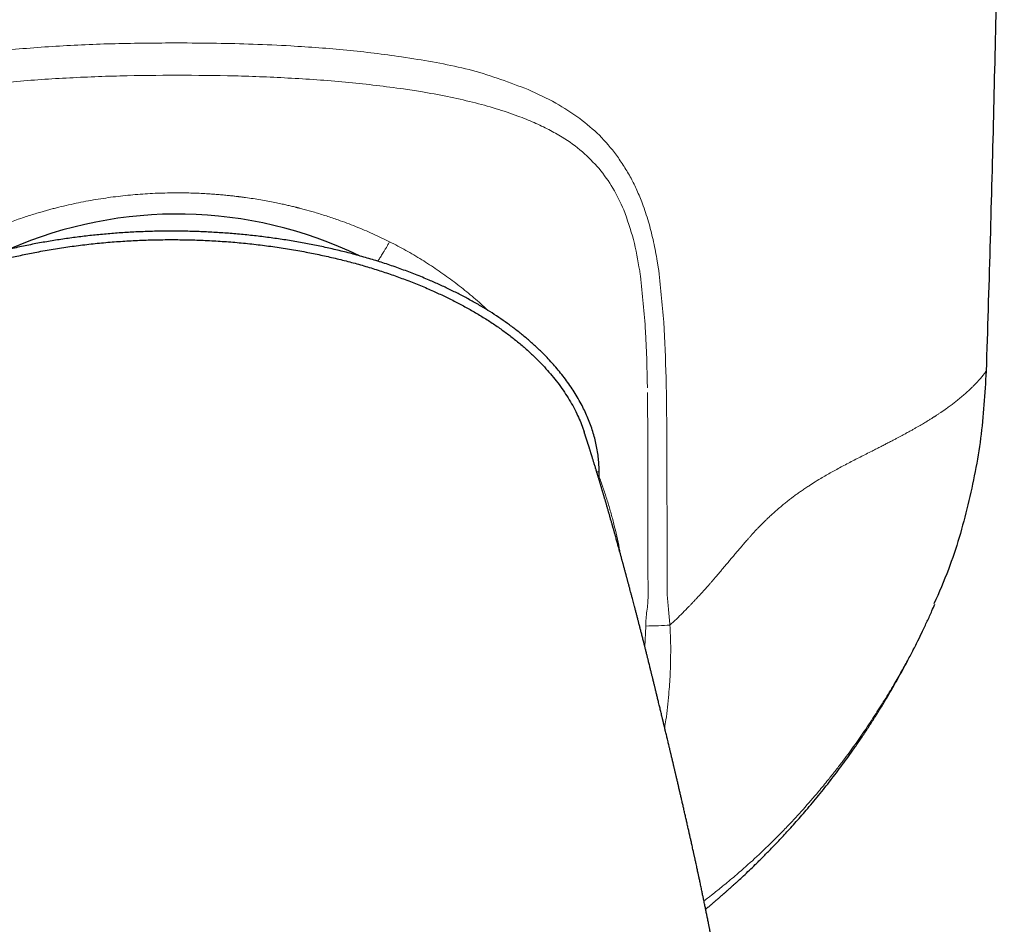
# Model space of a CAD drawing. Header units: millimetres. Extents: x 8 to 727, y 12 to 719.
# Tile 23 of 69: x 402 to 429, y 292 to 318. Entities that reach past the tile are written whole.
import ezdxf

# ---------------------------------------------------------------- set-up
doc = ezdxf.new("R2010")
doc.units = ezdxf.units.MM

msp = doc.modelspace()

# ---------------------------------------------------------------- linework, layer by layer
at = {"color": 252, "linetype": 'Continuous', "lineweight": 0}
for p, q in [((412.471, 316.512), (412.129, 316.565)), ((411.858, 311.394), (411.801, 311.422)), ((419.273, 310.715), (419.235, 310.952)), ((417.629, 305.022), (417.563, 305.022)), ((419.516, 302.741), (419.515, 304.064)), ((418.923, 300.74), (418.9, 300.162))]:
    msp.add_line(p, q, dxfattribs=at)
at = {"color": 7, "linetype": 'Continuous', "lineweight": 30}
msp.add_line((417.628, 304.803), (417.629, 305.022), dxfattribs=at)
at = {"color": 252, "linetype": 'Continuous', "lineweight": 0, "flags": 128}
for points in [[(419.495, 307.38), (419.492, 307.512), (419.489, 307.643)], [(419.519, 301.979), (419.518, 302.195), (419.517, 302.411)]]:
    msp.add_lwpolyline(points, dxfattribs=at)
at = {"color": 7, "linetype": 'Continuous', "lineweight": 30}
msp.add_arc((405.895, 300.566), 11.628, 64.1828, 113.6787, dxfattribs=at)
for points, knots in [([(428.895, 339.066), (428.893, 337.9), (428.89, 335.567), (428.869, 332.068), (428.837, 328.569), (428.792, 325.069), (428.736, 321.591), (428.668, 318.134), (428.588, 314.698), (428.497, 311.262), (428.427, 308.972), (428.391, 307.826)], [0, 0, 0, 0, 0.1119894, 0.223983, 0.3359802, 0.4479803, 0.5599826, 0.6699864, 0.779991, 0.8899957, 1, 1, 1, 1]), ([(405.733, 311.718), (405.594, 311.717), (405.316, 311.716), (404.899, 311.703), (404.485, 311.682), (404.073, 311.653), (403.665, 311.616), (403.261, 311.572), (402.861, 311.519), (402.463, 311.459), (402.065, 311.391), (401.665, 311.313), (401.265, 311.226), (400.867, 311.13), (400.47, 311.024), (400.079, 310.91), (399.694, 310.786), (399.317, 310.654), (398.943, 310.512), (398.593, 310.368), (398.265, 310.224), (397.959, 310.08), (397.656, 309.928), (397.356, 309.766), (397.06, 309.594), (396.788, 309.425), (396.542, 309.261), (396.32, 309.103), (396.102, 308.938), (395.89, 308.766), (395.682, 308.585), (395.483, 308.4), (395.293, 308.209), (395.112, 308.014), (394.939, 307.812), (394.786, 307.617), (394.652, 307.431), (394.535, 307.256), (394.424, 307.074), (394.324, 306.893), (394.234, 306.711), (394.154, 306.531), (394.082, 306.349), (394.019, 306.164), (393.965, 305.977), (393.92, 305.787), (393.884, 305.596), (393.858, 305.404), (393.842, 305.212), (393.839, 305.085), (393.837, 305.022)], [0, 0, 0, 0, 0.027703, 0.0553, 0.082811, 0.110259, 0.137663, 0.164555, 0.191443, 0.218343, 0.245275, 0.272748, 0.300293, 0.327941, 0.355686, 0.383452, 0.410665, 0.437829, 0.464962, 0.492081, 0.515101, 0.538152, 0.561255, 0.584434, 0.607715, 0.631118, 0.649552, 0.667995, 0.686424, 0.704866, 0.723348, 0.741896, 0.759679, 0.777449, 0.795165, 0.812867, 0.826794, 0.840767, 0.854817, 0.868985, 0.882009, 0.895098, 0.908135, 0.921134, 0.934147, 0.947234, 0.960405, 0.973623, 0.986814, 1, 1, 1, 1]), ([(417.629, 305.022), (417.628, 305.085), (417.625, 305.21), (417.609, 305.398), (417.584, 305.587), (417.55, 305.775), (417.505, 305.963), (417.452, 306.15), (417.389, 306.335), (417.319, 306.517), (417.24, 306.695), (417.151, 306.877), (417.05, 307.062), (416.937, 307.248), (416.816, 307.429), (416.69, 307.604), (416.559, 307.772), (416.424, 307.934), (416.286, 308.089), (416.143, 308.241), (415.974, 308.41), (415.776, 308.594), (415.548, 308.79), (415.315, 308.977), (415.077, 309.154), (414.835, 309.323), (414.589, 309.483), (414.33, 309.64), (414.059, 309.795), (413.775, 309.946), (413.487, 310.09), (413.196, 310.226), (412.875, 310.368), (412.525, 310.512), (412.144, 310.657), (411.76, 310.791), (411.373, 310.914), (410.985, 311.028), (410.596, 311.131), (410.207, 311.225), (409.815, 311.31), (409.418, 311.388), (409.015, 311.458), (408.606, 311.519), (408.195, 311.573), (407.782, 311.618), (407.37, 311.655), (406.96, 311.683), (406.552, 311.703), (406.143, 311.716), (405.87, 311.717), (405.733, 311.718)], [0, 0, 0, 0, 0.013098, 0.026135, 0.03914, 0.052142, 0.065169, 0.078251, 0.091335, 0.104339, 0.117289, 0.130219, 0.144714, 0.159218, 0.173662, 0.187991, 0.202237, 0.216175, 0.230082, 0.24398, 0.257888, 0.27817, 0.298414, 0.318531, 0.33855, 0.358498, 0.378401, 0.398276, 0.420128, 0.441985, 0.463869, 0.485767, 0.507623, 0.535332, 0.562943, 0.590479, 0.617958, 0.645401, 0.672335, 0.699267, 0.726215, 0.753195, 0.780719, 0.808318, 0.835999, 0.863697, 0.891353, 0.918493, 0.945634, 0.972796, 1, 1, 1, 1]), ([(394.237, 306.075), (394.254, 306.131), (394.294, 306.256), (394.369, 306.446), (394.462, 306.654), (394.572, 306.868), (394.7, 307.085), (394.839, 307.297), (394.989, 307.503), (395.149, 307.702), (395.317, 307.896), (395.499, 308.09), (395.697, 308.284), (395.909, 308.478), (396.129, 308.663), (396.355, 308.84), (396.588, 309.01), (396.827, 309.173), (397.079, 309.334), (397.344, 309.492), (397.624, 309.647), (397.908, 309.795), (398.196, 309.935), (398.514, 310.08), (398.862, 310.229), (399.242, 310.378), (399.626, 310.517), (400.015, 310.645), (400.405, 310.763), (400.797, 310.871), (401.191, 310.969), (401.588, 311.058), (402.008, 311.142), (402.449, 311.22), (402.913, 311.29), (403.38, 311.35), (403.849, 311.399), (404.319, 311.437), (404.791, 311.463), (405.262, 311.48), (405.576, 311.482), (405.733, 311.483)], [0, 0, 0, 0, 0.013134, 0.029242, 0.045472, 0.064119, 0.082869, 0.101721, 0.120665, 0.139683, 0.15875, 0.177834, 0.199195, 0.220554, 0.241926, 0.263326, 0.284763, 0.306243, 0.327768, 0.351496, 0.375272, 0.399087, 0.422927, 0.446777, 0.477125, 0.507483, 0.537874, 0.568321, 0.598843, 0.628912, 0.659088, 0.689386, 0.719819, 0.754571, 0.789476, 0.824497, 0.859596, 0.894735, 0.929874, 0.964976, 1, 1, 1, 1]), ([(405.733, 311.483), (405.89, 311.482), (406.204, 311.48), (406.676, 311.463), (407.147, 311.437), (407.617, 311.399), (408.086, 311.35), (408.553, 311.29), (409.017, 311.22), (409.461, 311.142), (409.885, 311.056), (410.29, 310.965), (410.69, 310.865), (411.087, 310.756), (411.477, 310.637), (411.861, 310.509), (412.238, 310.373), (412.611, 310.226), (412.961, 310.077), (413.288, 309.927), (413.593, 309.777), (413.894, 309.62), (414.189, 309.453), (414.478, 309.278), (414.755, 309.097), (415.019, 308.91), (415.27, 308.717), (415.514, 308.516), (415.749, 308.304), (415.96, 308.097), (416.149, 307.896), (416.317, 307.702), (416.477, 307.503), (416.627, 307.297), (416.766, 307.085), (416.894, 306.868), (417.004, 306.654), (417.097, 306.446), (417.164, 306.278), (417.197, 306.175), (417.208, 306.142)], [0, 0, 0, 0, 0.035207, 0.070493, 0.105816, 0.141139, 0.176422, 0.211626, 0.246714, 0.281648, 0.312795, 0.343802, 0.374682, 0.405452, 0.436128, 0.466183, 0.496186, 0.526157, 0.556119, 0.581547, 0.606962, 0.632347, 0.657686, 0.682968, 0.70819, 0.731915, 0.755591, 0.77923, 0.802848, 0.826468, 0.845652, 0.864819, 0.883936, 0.90298, 0.92193, 0.940778, 0.959523, 0.975838, 0.99203, 1, 1, 1, 1]), ([(428.391, 307.826), (428.353, 307.203), (428.277, 305.953), (427.907, 304.108), (427.469, 302.563), (427.078, 301.671), (426.939, 301.354)], [0, 0, 0, 0, 0.2804633, 0.5624591, 0.8444549, 1, 1, 1, 1]), ([(421.764, 282.756), (421.764, 282.833), (421.763, 282.982), (421.761, 283.201), (421.758, 283.409), (421.754, 283.605), (421.749, 283.792), (421.744, 283.967), (421.738, 284.131), (421.732, 284.292), (421.725, 284.447), (421.718, 284.596), (421.712, 284.731), (421.705, 284.853), (421.699, 284.96), (421.693, 285.054), (421.688, 285.132), (421.684, 285.195), (421.681, 285.244), (421.679, 285.284), (421.676, 285.318), (421.675, 285.344), (421.673, 285.365), (421.672, 285.381), (421.671, 285.401), (421.669, 285.429), (421.666, 285.467), (421.663, 285.517), (421.656, 285.605), (421.647, 285.725), (421.636, 285.871), (421.625, 286.007), (421.614, 286.133), (421.604, 286.248), (421.594, 286.352), (421.586, 286.444), (421.578, 286.526), (421.571, 286.595), (421.566, 286.653), (421.561, 286.698), (421.558, 286.73), (421.556, 286.755), (421.553, 286.784), (421.548, 286.829), (421.542, 286.887), (421.535, 286.952), (421.529, 287.016), (421.522, 287.081), (421.514, 287.155), (421.504, 287.242), (421.493, 287.342), (421.483, 287.428), (421.475, 287.498), (421.469, 287.55), (421.462, 287.604), (421.456, 287.657), (421.45, 287.703), (421.446, 287.741), (421.442, 287.771), (421.439, 287.796), (421.437, 287.817), (421.434, 287.835), (421.431, 287.858), (421.427, 287.89), (421.422, 287.933), (421.416, 287.984), (421.409, 288.039), (421.402, 288.093), (421.395, 288.147), (421.388, 288.197), (421.382, 288.242), (421.377, 288.279), (421.373, 288.313), (421.368, 288.351), (421.361, 288.399), (421.354, 288.454), (421.346, 288.509), (421.339, 288.559), (421.333, 288.603), (421.327, 288.648), (421.321, 288.691), (421.316, 288.729), (421.311, 288.759), (421.308, 288.787), (421.304, 288.815), (421.299, 288.846), (421.294, 288.881), (421.288, 288.921), (421.282, 288.967), (421.274, 289.017), (421.266, 289.072), (421.258, 289.124), (421.252, 289.169), (421.246, 289.204), (421.242, 289.237), (421.237, 289.269), (421.229, 289.319), (421.219, 289.385), (421.207, 289.466), (421.194, 289.545), (421.181, 289.629), (421.167, 289.717), (421.152, 289.81), (421.137, 289.904), (421.121, 290.005), (421.106, 290.096), (421.092, 290.175), (421.082, 290.234), (421.073, 290.288), (421.066, 290.334), (421.059, 290.373), (421.053, 290.409), (421.047, 290.441), (421.042, 290.473), (421.037, 290.503), (421.031, 290.537), (421.024, 290.576), (421.017, 290.618), (421.01, 290.659), (421.003, 290.696), (420.998, 290.727), (420.993, 290.755), (420.988, 290.782), (420.983, 290.809), (420.976, 290.85), (420.966, 290.906), (420.953, 290.98), (420.939, 291.057), (420.926, 291.13), (420.914, 291.195), (420.904, 291.252), (420.894, 291.305), (420.885, 291.352), (420.877, 291.396), (420.868, 291.442), (420.859, 291.492), (420.85, 291.542), (420.84, 291.593), (420.831, 291.643), (420.822, 291.687), (420.815, 291.725), (420.809, 291.759), (420.802, 291.796), (420.793, 291.839), (420.784, 291.891), (420.772, 291.949), (420.76, 292.011), (420.748, 292.074), (420.736, 292.135), (420.725, 292.193), (420.715, 292.246), (420.706, 292.291), (420.698, 292.332), (420.69, 292.371), (420.681, 292.415), (420.671, 292.467), (420.659, 292.525), (420.647, 292.585), (420.636, 292.642), (420.621, 292.713), (420.603, 292.801), (420.582, 292.908), (420.562, 293.002), (420.546, 293.082), (420.534, 293.141), (420.523, 293.194), (420.512, 293.245), (420.501, 293.296), (420.489, 293.352), (420.477, 293.412), (420.463, 293.477), (420.449, 293.543), (420.436, 293.606), (420.424, 293.664), (420.413, 293.715), (420.403, 293.76), (420.395, 293.799), (420.387, 293.836), (420.378, 293.877), (420.367, 293.928), (420.354, 293.989), (420.34, 294.055), (420.326, 294.119), (420.313, 294.177), (420.303, 294.224), (420.294, 294.266), (420.285, 294.304), (420.277, 294.341), (420.269, 294.38), (420.259, 294.423), (420.248, 294.472), (420.235, 294.533), (420.22, 294.598), (420.206, 294.665), (420.192, 294.726), (420.18, 294.781), (420.169, 294.83), (420.158, 294.878), (420.147, 294.927), (420.136, 294.979), (420.124, 295.031), (420.111, 295.086), (420.099, 295.141), (420.086, 295.2), (420.073, 295.255), (420.06, 295.314), (420.047, 295.371), (420.033, 295.431), (420.019, 295.491), (420.006, 295.548), (419.993, 295.607), (419.98, 295.662), (419.967, 295.722), (419.954, 295.777), (419.94, 295.837), (419.928, 295.89), (419.915, 295.946), (419.903, 295.997), (419.891, 296.049), (419.879, 296.103), (419.867, 296.153), (419.854, 296.208), (419.843, 296.257), (419.83, 296.31), (419.818, 296.361), (419.806, 296.412), (419.794, 296.465), (419.783, 296.514), (419.772, 296.558), (419.764, 296.592), (419.758, 296.62), (419.751, 296.647), (419.746, 296.672), (419.74, 296.697), (419.733, 296.726), (419.726, 296.757), (419.718, 296.787), (419.712, 296.816), (419.703, 296.853), (419.693, 296.894), (419.682, 296.943), (419.671, 296.988), (419.66, 297.035), (419.649, 297.082), (419.639, 297.123), (419.63, 297.16), (419.623, 297.19), (419.615, 297.222), (419.608, 297.254), (419.6, 297.284), (419.593, 297.315), (419.584, 297.355), (419.571, 297.406), (419.558, 297.464), (419.543, 297.527), (419.528, 297.587), (419.513, 297.651), (419.499, 297.71), (419.483, 297.774), (419.472, 297.824), (419.462, 297.862), (419.456, 297.887), (419.45, 297.914), (419.443, 297.943), (419.436, 297.97), (419.43, 297.996), (419.424, 298.021), (419.418, 298.048), (419.411, 298.076), (419.405, 298.101), (419.399, 298.125), (419.393, 298.151), (419.386, 298.18), (419.379, 298.208), (419.37, 298.246), (419.358, 298.296), (419.343, 298.358), (419.328, 298.421), (419.313, 298.483), (419.298, 298.546), (419.283, 298.608), (419.268, 298.669), (419.254, 298.726), (419.241, 298.779), (419.229, 298.831), (419.217, 298.88), (419.205, 298.931), (419.193, 298.979), (419.182, 299.021), (419.173, 299.06), (419.163, 299.101), (419.152, 299.146), (419.14, 299.196), (419.128, 299.245), (419.117, 299.289), (419.107, 299.329), (419.097, 299.369), (419.087, 299.41), (419.077, 299.451), (419.066, 299.495), (419.054, 299.545), (419.041, 299.599), (419.026, 299.657), (419.012, 299.714), (418.999, 299.767), (418.987, 299.815), (418.976, 299.858), (418.965, 299.901), (418.954, 299.946), (418.942, 299.994), (418.929, 300.045), (418.917, 300.093), (418.906, 300.139), (418.894, 300.184), (418.883, 300.228), (418.872, 300.272), (418.86, 300.319), (418.847, 300.371), (418.833, 300.426), (418.819, 300.482), (418.804, 300.537), (418.791, 300.59), (418.775, 300.653), (418.754, 300.733), (418.731, 300.823), (418.706, 300.92), (418.682, 301.012), (418.657, 301.109), (418.634, 301.198), (418.612, 301.281), (418.592, 301.356), (418.573, 301.431), (418.551, 301.512), (418.528, 301.599), (418.505, 301.686), (418.483, 301.77), (418.461, 301.852), (418.443, 301.92), (418.429, 301.971), (418.42, 302.007), (418.41, 302.042), (418.401, 302.076), (418.392, 302.109), (418.384, 302.14), (418.376, 302.17), (418.368, 302.198), (418.359, 302.231), (418.349, 302.269), (418.337, 302.313), (418.325, 302.359), (418.313, 302.403), (418.302, 302.441), (418.294, 302.472), (418.287, 302.498), (418.28, 302.523), (418.272, 302.552), (418.263, 302.585), (418.252, 302.624), (418.241, 302.667), (418.229, 302.71), (418.217, 302.751), (418.204, 302.799), (418.189, 302.852), (418.174, 302.908), (418.159, 302.962), (418.144, 303.015), (418.129, 303.07), (418.113, 303.127), (418.097, 303.186), (418.082, 303.239), (418.069, 303.286), (418.058, 303.325), (418.047, 303.363), (418.037, 303.398), (418.028, 303.429), (418.021, 303.456), (418.013, 303.481), (418.006, 303.506), (418, 303.53), (417.993, 303.554), (417.984, 303.584), (417.974, 303.621), (417.961, 303.664), (417.948, 303.709), (417.935, 303.755), (417.923, 303.798), (417.912, 303.838), (417.901, 303.875), (417.891, 303.91), (417.88, 303.947), (417.869, 303.986), (417.857, 304.027), (417.846, 304.067), (417.834, 304.105), (417.824, 304.141), (417.814, 304.174), (417.805, 304.205), (417.796, 304.237), (417.786, 304.271), (417.775, 304.308), (417.765, 304.341), (417.757, 304.371), (417.749, 304.396), (417.742, 304.421), (417.734, 304.449), (417.725, 304.479), (417.716, 304.51), (417.707, 304.541), (417.698, 304.57), (417.69, 304.597), (417.683, 304.622), (417.676, 304.644), (417.67, 304.665), (417.663, 304.687), (417.657, 304.708), (417.651, 304.728), (417.645, 304.747), (417.64, 304.765), (417.634, 304.784), (417.627, 304.808), (417.619, 304.834), (417.61, 304.865), (417.6, 304.896), (417.591, 304.928), (417.582, 304.957), (417.575, 304.982), (417.568, 305.002), (417.563, 305.019), (417.558, 305.037), (417.552, 305.057), (417.545, 305.08), (417.535, 305.113), (417.522, 305.154), (417.508, 305.202), (417.494, 305.246), (417.481, 305.287), (417.47, 305.326), (417.458, 305.363), (417.447, 305.398), (417.436, 305.432), (417.427, 305.464), (417.417, 305.493), (417.409, 305.522), (417.4, 305.55), (417.391, 305.577), (417.383, 305.602), (417.377, 305.623), (417.371, 305.643), (417.365, 305.661), (417.359, 305.68), (417.353, 305.699), (417.346, 305.719), (417.34, 305.739), (417.334, 305.759), (417.328, 305.779), (417.321, 305.799), (417.314, 305.821), (417.307, 305.843), (417.301, 305.863), (417.295, 305.881), (417.29, 305.896), (417.286, 305.909), (417.281, 305.923), (417.277, 305.936), (417.273, 305.948), (417.269, 305.96), (417.265, 305.972), (417.262, 305.984), (417.258, 305.995), (417.255, 306.004), (417.253, 306.011), (417.251, 306.017), (417.249, 306.021), (417.248, 306.025), (417.247, 306.028), (417.246, 306.031), (417.245, 306.036), (417.243, 306.04), (417.241, 306.046), (417.239, 306.052), (417.237, 306.059), (417.235, 306.066), (417.232, 306.074), (417.23, 306.081), (417.227, 306.089), (417.224, 306.097), (417.222, 306.105), (417.219, 306.113), (417.217, 306.12), (417.215, 306.126), (417.213, 306.132), (417.211, 306.137), (417.21, 306.14), (417.21, 306.142), (417.21, 306.142)], [0, 0, 0, 0, 0.006267, 0.012233, 0.0179, 0.023271, 0.028348, 0.033131, 0.037622, 0.041822, 0.046268, 0.050338, 0.054032, 0.057352, 0.060298, 0.062872, 0.065074, 0.0667, 0.068041, 0.069097, 0.069991, 0.070812, 0.071242, 0.071648, 0.07213, 0.072895, 0.073951, 0.075297, 0.076933, 0.081192, 0.085182, 0.088903, 0.092357, 0.095543, 0.098344, 0.100897, 0.103141, 0.105051, 0.106628, 0.107872, 0.108782, 0.10922, 0.109935, 0.111194, 0.112928, 0.114721, 0.116501, 0.118268, 0.120023, 0.122643, 0.125392, 0.128293, 0.129713, 0.131166, 0.132653, 0.134157, 0.135506, 0.136476, 0.137307, 0.137998, 0.13855, 0.138978, 0.139528, 0.14044, 0.141638, 0.143109, 0.144611, 0.146164, 0.147644, 0.149051, 0.15033, 0.151347, 0.152119, 0.153152, 0.154468, 0.156059, 0.157784, 0.158974, 0.160195, 0.161448, 0.162708, 0.163764, 0.164569, 0.165266, 0.166025, 0.166891, 0.167864, 0.16897, 0.17022, 0.171618, 0.173163, 0.174809, 0.175943, 0.176895, 0.177741, 0.178634, 0.179579, 0.181858, 0.18414, 0.186341, 0.188463, 0.191106, 0.193675, 0.196242, 0.198975, 0.202116, 0.203855, 0.205548, 0.207103, 0.208386, 0.209395, 0.210314, 0.21141, 0.21212, 0.212954, 0.213917, 0.215007, 0.216226, 0.217426, 0.218441, 0.219343, 0.22007, 0.220802, 0.221555, 0.222335, 0.224235, 0.22633, 0.228515, 0.230766, 0.232407, 0.234049, 0.235598, 0.236879, 0.23798, 0.239283, 0.240814, 0.242147, 0.243591, 0.245082, 0.246346, 0.247357, 0.248289, 0.249255, 0.25049, 0.251949, 0.253626, 0.255407, 0.257236, 0.258925, 0.260661, 0.26213, 0.263417, 0.26454, 0.265572, 0.266809, 0.268278, 0.269969, 0.271765, 0.273385, 0.274886, 0.277843, 0.28088, 0.284069, 0.285951, 0.287687, 0.289142, 0.29051, 0.292095, 0.293576, 0.295321, 0.297257, 0.299216, 0.301019, 0.302714, 0.304188, 0.30548, 0.306602, 0.307562, 0.308639, 0.310213, 0.311974, 0.313899, 0.315995, 0.317573, 0.318931, 0.32012, 0.321201, 0.322242, 0.323359, 0.324589, 0.326029, 0.327699, 0.329864, 0.331801, 0.333568, 0.335172, 0.336629, 0.337911, 0.339415, 0.340973, 0.342485, 0.343981, 0.345865, 0.347323, 0.349225, 0.350759, 0.35255, 0.354327, 0.356103, 0.357893, 0.359428, 0.361339, 0.362835, 0.364772, 0.366256, 0.368189, 0.369578, 0.371254, 0.372832, 0.374285, 0.376052, 0.377401, 0.379171, 0.380573, 0.382179, 0.383816, 0.385202, 0.386982, 0.388321, 0.38914, 0.390098, 0.390939, 0.39161, 0.392316, 0.393193, 0.394291, 0.395158, 0.395953, 0.396979, 0.398546, 0.399764, 0.401391, 0.402755, 0.404088, 0.405731, 0.406575, 0.407431, 0.408532, 0.409596, 0.410418, 0.411313, 0.41247, 0.414081, 0.416108, 0.417869, 0.419992, 0.421715, 0.423846, 0.425564, 0.427707, 0.428526, 0.429209, 0.43004, 0.431044, 0.431958, 0.432684, 0.433421, 0.434346, 0.43526, 0.43606, 0.436747, 0.437547, 0.438539, 0.439462, 0.440222, 0.442181, 0.444218, 0.446188, 0.448255, 0.450157, 0.452327, 0.454202, 0.456094, 0.457839, 0.459326, 0.461154, 0.463011, 0.464734, 0.466282, 0.46764, 0.469033, 0.470797, 0.472702, 0.474625, 0.47629, 0.477645, 0.479202, 0.480828, 0.482225, 0.483928, 0.485843, 0.487956, 0.490206, 0.492511, 0.49458, 0.496419, 0.498091, 0.499688, 0.501436, 0.50341, 0.505468, 0.507437, 0.509246, 0.511026, 0.51281, 0.514566, 0.516407, 0.518587, 0.520873, 0.523208, 0.525522, 0.527767, 0.529794, 0.533498, 0.537808, 0.541344, 0.545874, 0.549805, 0.554019, 0.557734, 0.560842, 0.564194, 0.567878, 0.571981, 0.576171, 0.579983, 0.583918, 0.587818, 0.589666, 0.591398, 0.593034, 0.594808, 0.596343, 0.597961, 0.599414, 0.600658, 0.602274, 0.604216, 0.606464, 0.608843, 0.611334, 0.613187, 0.614741, 0.615997, 0.617228, 0.618741, 0.620483, 0.62243, 0.624938, 0.627228, 0.62936, 0.631605, 0.634971, 0.638036, 0.640921, 0.64383, 0.64699, 0.650181, 0.653589, 0.65721, 0.659455, 0.661795, 0.664144, 0.666245, 0.668113, 0.66971, 0.671217, 0.672715, 0.674204, 0.675686, 0.677245, 0.679774, 0.68253, 0.685423, 0.688442, 0.69133, 0.693946, 0.696261, 0.698629, 0.701092, 0.703743, 0.706577, 0.709384, 0.712077, 0.714641, 0.716991, 0.719129, 0.721361, 0.723863, 0.726627, 0.729472, 0.731352, 0.733236, 0.735143, 0.737269, 0.739668, 0.742206, 0.744582, 0.746996, 0.749199, 0.751192, 0.752973, 0.754573, 0.756498, 0.758302, 0.759986, 0.76155, 0.763019, 0.764669, 0.766573, 0.769063, 0.771744, 0.774613, 0.777591, 0.780329, 0.782783, 0.784511, 0.786066, 0.78772, 0.789654, 0.791867, 0.794361, 0.799432, 0.804339, 0.809045, 0.813488, 0.817668, 0.821833, 0.826123, 0.830139, 0.83398, 0.837584, 0.841077, 0.844788, 0.848733, 0.851898, 0.854859, 0.857613, 0.860191, 0.862911, 0.86586, 0.868852, 0.872018, 0.875224, 0.878453, 0.881705, 0.885803, 0.889805, 0.893605, 0.8972, 0.89988, 0.902488, 0.905245, 0.908173, 0.910724, 0.913393, 0.916181, 0.919078, 0.921777, 0.924137, 0.926157, 0.927504, 0.92864, 0.929565, 0.930335, 0.931329, 0.932619, 0.934204, 0.936074, 0.938236, 0.940693, 0.943445, 0.946494, 0.949839, 0.953483, 0.957427, 0.961673, 0.966222, 0.971077, 0.976238, 0.981709, 0.987491, 0.993587, 1, 1, 1, 1]), ([(426.614, 300.58), (426.66, 300.677), (426.752, 300.87), (426.867, 301.125), (426.935, 301.285), (426.961, 301.345)], [0, 0, 0, 0, 0.38262, 0.765367, 1, 1, 1, 1]), ([(420.59, 292.867), (420.59, 292.867), (420.618, 292.89), (420.672, 292.934), (420.747, 292.998), (420.817, 293.057), (420.882, 293.112), (420.94, 293.162), (420.989, 293.205), (421.031, 293.241), (421.063, 293.269), (421.087, 293.29), (421.106, 293.307), (421.125, 293.324), (421.149, 293.344), (421.177, 293.369), (421.209, 293.398), (421.25, 293.435), (421.302, 293.481), (421.362, 293.536), (421.426, 293.593), (421.521, 293.68), (421.648, 293.798), (421.808, 293.95), (421.95, 294.087), (422.074, 294.209), (422.179, 294.313), (422.286, 294.421), (422.395, 294.532), (422.508, 294.649), (422.628, 294.774), (422.754, 294.91), (422.89, 295.057), (423.035, 295.217), (423.189, 295.39), (423.35, 295.575), (423.517, 295.772), (423.69, 295.98), (423.859, 296.19), (424.025, 296.399), (424.186, 296.608), (424.35, 296.826), (424.517, 297.054), (424.687, 297.291), (424.858, 297.537), (425.03, 297.792), (425.204, 298.058), (425.373, 298.324), (425.537, 298.59), (425.696, 298.856), (425.855, 299.132), (426.015, 299.417), (426.175, 299.712), (426.335, 300.017), (426.483, 300.309), (426.575, 300.501), (426.617, 300.586)], [0, 0, 0, 0, 0.000156, 0.011079, 0.021072, 0.030135, 0.039032, 0.046808, 0.053464, 0.058999, 0.063417, 0.066462, 0.068625, 0.071103, 0.074361, 0.078178, 0.082541, 0.087452, 0.095096, 0.103608, 0.112324, 0.121173, 0.142781, 0.165147, 0.188275, 0.202994, 0.218006, 0.233313, 0.248915, 0.265296, 0.282863, 0.301618, 0.321561, 0.343732, 0.367213, 0.39201, 0.418126, 0.445569, 0.474345, 0.500021, 0.526686, 0.554347, 0.583012, 0.612691, 0.642838, 0.673986, 0.706146, 0.739334, 0.769846, 0.801203, 0.833416, 0.866499, 0.900468, 0.935338, 0.971126, 1, 1, 1, 1])]:
    msp.add_open_spline(points, degree=3, knots=knots, dxfattribs=at)
at = {"color": 252, "linetype": 'Continuous', "lineweight": 0}
for points, knots in [([(396.242, 315.699), (396.589, 315.828), (397.317, 316.097), (398.461, 316.365), (399.665, 316.576), (401.004, 316.746), (402.514, 316.87), (404.186, 316.941), (405.318, 316.948), (405.895, 316.952)], [0, 0, 0, 0, 0.119642, 0.250495, 0.371034, 0.500736, 0.664324, 0.82897, 1, 1, 1, 1]), ([(412.129, 316.565), (411.878, 316.6), (411.375, 316.671), (410.608, 316.752), (409.834, 316.819), (408.967, 316.876), (408.019, 316.92), (406.965, 316.944), (406.261, 316.949), (405.895, 316.952)], [0, 0, 0, 0, 0.1249836, 0.2499703, 0.3748648, 0.4999931, 0.6668091, 0.8271073, 1, 1, 1, 1]), ([(415.653, 315.655), (415.146, 315.847), (414.132, 316.232), (413.024, 316.419), (412.471, 316.512)], [0, 0, 0, 0, 0.499918, 1, 1, 1, 1]), ([(405.895, 316.055), (405.364, 316.051), (404.296, 316.043), (402.71, 315.977), (401.131, 315.865), (399.579, 315.683), (398.065, 315.426), (397.112, 315.138), (396.644, 314.997)], [0, 0, 0, 0, 0.166321, 0.334071, 0.499554, 0.669002, 0.837322, 1, 1, 1, 1]), ([(405.895, 316.055), (406.426, 316.051), (407.49, 316.044), (409.085, 315.976), (410.658, 315.869), (411.683, 315.738), (412.186, 315.673)], [0, 0, 0, 0, 0.249439, 0.499339, 0.753996, 1, 1, 1, 1]), ([(412.186, 315.673), (412.267, 315.661), (412.428, 315.638), (412.587, 315.612), (412.667, 315.599)], [0, 0, 0, 0, 0.502138, 1, 1, 1, 1]), ([(412.667, 315.599), (412.915, 315.555), (413.401, 315.469), (414.099, 315.31), (414.753, 315.131), (415.323, 314.94), (415.812, 314.744), (416.223, 314.549), (416.68, 314.292), (417.167, 313.952), (417.476, 313.62), (417.627, 313.459)], [0, 0, 0, 0, 0.134618, 0.262973, 0.385402, 0.502313, 0.59083, 0.674071, 0.75237, 0.879737, 1, 1, 1, 1]), ([(417.088, 314.847), (416.87, 314.997), (416.418, 315.309), (415.914, 315.537), (415.653, 315.655)], [0, 0, 0, 0, 0.4817617, 1, 1, 1, 1]), ([(418.11, 313.833), (417.957, 314.023), (417.652, 314.404), (417.276, 314.699), (417.088, 314.847)], [0, 0, 0, 0, 0.499954, 1, 1, 1, 1]), ([(419.235, 310.952), (419.2, 311.129), (419.133, 311.476), (419.003, 311.989), (418.848, 312.447), (418.685, 312.851), (418.516, 313.198), (418.322, 313.519), (418.18, 313.728), (418.11, 313.833)], [0, 0, 0, 0, 0.169789, 0.331668, 0.49993, 0.63097, 0.750024, 0.874866, 1, 1, 1, 1]), ([(417.627, 313.459), (417.762, 313.283), (418.031, 312.93), (418.218, 312.517), (418.312, 312.31)], [0, 0, 0, 0, 0.499937, 1, 1, 1, 1]), ([(399.989, 311.422), (400.114, 311.483), (400.359, 311.603), (400.731, 311.766), (401.1, 311.914), (401.452, 312.043), (401.786, 312.154), (402.02, 312.225), (402.167, 312.268), (402.229, 312.285), (402.291, 312.303), (402.353, 312.319), (402.415, 312.336), (402.476, 312.352), (402.538, 312.368), (402.761, 312.424), (403.147, 312.511), (403.698, 312.611), (404.248, 312.689), (404.797, 312.743), (405.346, 312.777), (405.712, 312.781), (405.895, 312.783)], [0, 0, 0, 0, 0.068011, 0.134469, 0.199522, 0.263295, 0.31844, 0.372738, 0.383309, 0.39385, 0.404361, 0.414843, 0.425295, 0.435719, 0.446115, 0.456482, 0.548808, 0.640183, 0.730808, 0.820868, 0.910541, 1, 1, 1, 1]), ([(411.801, 311.422), (411.646, 311.498), (411.335, 311.649), (410.856, 311.851), (410.425, 312.013), (410.043, 312.142), (409.727, 312.24), (409.477, 312.31), (409.33, 312.349), (409.276, 312.363), (409.259, 312.367), (409.242, 312.371), (409.225, 312.375), (409.208, 312.38), (409.185, 312.386), (409.149, 312.394), (409.096, 312.407), (409.017, 312.426), (408.91, 312.451), (408.77, 312.482), (408.602, 312.516), (408.417, 312.552), (408.214, 312.588), (408.008, 312.622), (407.858, 312.644), (407.774, 312.655), (407.753, 312.658), (407.731, 312.661), (407.709, 312.664), (407.687, 312.667), (407.665, 312.67), (407.642, 312.673), (407.621, 312.675), (407.596, 312.678), (407.557, 312.683), (407.492, 312.691), (407.397, 312.702), (407.275, 312.714), (407.134, 312.728), (406.975, 312.741), (406.8, 312.754), (406.604, 312.765), (406.386, 312.775), (406.148, 312.782), (405.982, 312.782), (405.895, 312.783)], [0, 0, 0, 0, 0.08493, 0.169984, 0.255166, 0.31146, 0.36781, 0.417442, 0.439294, 0.442156, 0.445018, 0.447881, 0.450743, 0.453606, 0.456468, 0.46258, 0.471534, 0.483332, 0.50225, 0.525689, 0.553653, 0.586146, 0.618492, 0.654353, 0.688822, 0.692354, 0.695913, 0.699498, 0.703109, 0.706747, 0.710411, 0.714101, 0.717818, 0.721025, 0.726153, 0.737448, 0.753067, 0.773012, 0.797286, 0.8225, 0.851139, 0.883205, 0.918702, 0.957632, 1, 1, 1, 1]), ([(418.312, 312.31), (418.41, 312.037), (418.605, 311.491), (418.705, 310.909), (418.755, 310.617)], [0, 0, 0, 0, 0.499763, 1, 1, 1, 1]), ([(411.468, 310.882), (411.471, 310.886), (411.482, 310.9), (411.503, 310.931), (411.531, 310.973), (411.562, 311.021), (411.596, 311.075), (411.633, 311.134), (411.672, 311.198), (411.713, 311.268), (411.756, 311.343), (411.786, 311.395), (411.801, 311.422)], [0, 0, 0, 0, 0.0304359, 0.1212268, 0.2162416, 0.3155152, 0.41906, 0.5268639, 0.6388947, 0.7551099, 0.8754761, 1, 1, 1, 1]), ([(414.536, 309.513), (414.486, 309.56), (414.312, 309.726), (413.998, 309.992), (413.595, 310.311), (413.179, 310.611), (412.75, 310.892), (412.311, 311.156), (412.009, 311.314), (411.858, 311.394)], [0, 0, 0, 0, 0.062976, 0.219379, 0.375678, 0.531877, 0.687985, 0.844017, 1, 1, 1, 1]), ([(418.755, 310.617), (418.758, 310.593), (418.765, 310.545), (418.772, 310.497), (418.776, 310.473)], [0, 0, 0, 0, 0.4996302, 1, 1, 1, 1]), ([(419.489, 307.643), (419.474, 308.158), (419.445, 309.187), (419.33, 310.206), (419.273, 310.715)], [0, 0, 0, 0, 0.500084, 1, 1, 1, 1]), ([(418.776, 310.473), (418.831, 309.96), (418.942, 308.928), (418.959, 307.885), (418.968, 307.361)], [0, 0, 0, 0, 0.497017, 1, 1, 1, 1]), ([(428.391, 307.826), (428.391, 307.826), (428.39, 307.825), (428.383, 307.814), (428.37, 307.796), (428.352, 307.772), (428.328, 307.741), (428.298, 307.703), (428.261, 307.659), (428.231, 307.624), (428.216, 307.607)], [0, 0, 0, 0, 0.118775, 0.239914, 0.363103, 0.488026, 0.614374, 0.741851, 0.87037, 1, 1, 1, 1]), ([(428.216, 307.607), (428.2, 307.589), (428.169, 307.553), (428.113, 307.494), (428.051, 307.429), (428.004, 307.383), (427.98, 307.359)], [0, 0, 0, 0, 0.246505, 0.495262, 0.746394, 1, 1, 1, 1]), ([(418.97, 307.228), (418.975, 306.7), (418.987, 305.643), (418.985, 304.585), (418.984, 304.056)], [0, 0, 0, 0, 0.4997652, 1, 1, 1, 1]), ([(419.513, 305.159), (419.512, 305.561), (419.51, 306.302), (419.5, 307.042), (419.495, 307.38)], [0, 0, 0, 0, 0.542537, 1, 1, 1, 1]), ([(427.98, 307.359), (427.953, 307.333), (427.898, 307.28), (427.803, 307.195), (427.7, 307.105), (427.622, 307.041), (427.583, 307.01)], [0, 0, 0, 0, 0.245921, 0.494517, 0.745852, 1, 1, 1, 1]), ([(427.583, 307.01), (427.553, 306.985), (427.491, 306.937), (427.391, 306.861), (427.273, 306.776), (427.162, 306.699), (427.074, 306.641), (427.038, 306.617), (427.025, 306.608), (427.021, 306.606), (427.018, 306.604), (427.014, 306.601), (427.01, 306.599), (427.007, 306.597), (427.002, 306.594), (426.995, 306.589), (426.985, 306.582), (426.969, 306.572), (426.949, 306.559), (426.924, 306.543), (426.893, 306.523), (426.857, 306.501), (426.817, 306.476), (426.773, 306.449), (426.726, 306.42), (426.673, 306.388), (426.615, 306.353), (426.552, 306.316), (426.483, 306.276), (426.409, 306.234), (426.328, 306.188), (426.271, 306.157), (426.242, 306.141)], [0, 0, 0, 0, 0.091593, 0.183981, 0.277187, 0.401514, 0.4567, 0.481078, 0.483818, 0.486559, 0.4893, 0.492042, 0.494785, 0.497529, 0.500273, 0.504672, 0.512567, 0.523967, 0.538883, 0.557331, 0.579331, 0.604905, 0.634081, 0.663308, 0.695479, 0.730617, 0.768737, 0.809842, 0.853115, 0.899251, 0.948225, 1, 1, 1, 1]), ([(426.242, 306.141), (426.227, 306.132), (426.195, 306.115), (426.142, 306.086), (426.084, 306.054), (426.018, 306.019), (425.945, 305.98), (425.864, 305.937), (425.776, 305.891), (425.68, 305.842), (425.577, 305.788), (425.465, 305.731), (425.344, 305.669), (425.26, 305.627), (425.217, 305.605)], [0, 0, 0, 0, 0.049507, 0.105462, 0.16783, 0.236557, 0.31157, 0.39277, 0.480029, 0.573182, 0.672028, 0.776316, 0.885756, 1, 1, 1, 1]), ([(425.217, 305.605), (425.163, 305.577), (425.055, 305.523), (424.889, 305.439), (424.724, 305.354), (424.56, 305.269), (424.398, 305.184), (424.289, 305.125), (424.236, 305.096)], [0, 0, 0, 0, 0.177193, 0.350752, 0.520247, 0.685244, 0.845307, 1, 1, 1, 1]), ([(419.515, 304.064), (419.514, 304.247), (419.514, 304.612), (419.514, 304.977), (419.513, 305.159)], [0, 0, 0, 0, 0.499941, 1, 1, 1, 1]), ([(424.236, 305.096), (424.188, 305.07), (424.091, 305.016), (423.943, 304.932), (423.776, 304.834), (423.648, 304.755), (423.562, 304.701), (423.535, 304.684), (423.509, 304.667), (423.482, 304.65), (423.455, 304.632), (423.402, 304.597), (423.325, 304.546), (423.225, 304.477), (423.129, 304.41), (423.039, 304.343), (422.945, 304.273), (422.848, 304.197), (422.749, 304.117), (422.686, 304.063), (422.655, 304.037)], [0, 0, 0, 0, 0.095558, 0.192325, 0.289843, 0.418957, 0.435851, 0.452734, 0.469604, 0.48646, 0.503298, 0.520117, 0.585765, 0.648008, 0.707021, 0.762968, 0.81601, 0.881403, 0.942599, 1, 1, 1, 1]), ([(418.212, 302.771), (418.204, 302.814), (418.176, 302.972), (418.119, 303.239), (418.04, 303.573), (417.952, 303.903), (417.855, 304.229), (417.747, 304.555), (417.672, 304.773), (417.629, 304.882), (417.629, 304.883)], [0, 0, 0, 0, 0.059947, 0.218428, 0.373966, 0.529393, 0.684712, 0.839923, 0.997845, 1, 1, 1, 1]), ([(418.984, 304.056), (418.984, 303.78), (418.985, 303.228), (418.985, 302.676), (418.985, 302.4)], [0, 0, 0, 0, 0.500525, 1, 1, 1, 1]), ([(422.655, 304.037), (422.645, 304.029), (422.623, 304.01), (422.587, 303.978), (422.543, 303.94), (422.497, 303.9), (422.45, 303.857), (422.402, 303.813), (422.356, 303.77), (422.302, 303.72), (422.246, 303.665), (422.184, 303.605), (422.129, 303.549), (422.072, 303.491), (422.011, 303.427), (421.945, 303.356), (421.897, 303.303), (421.869, 303.272), (421.86, 303.262), (421.851, 303.252), (421.842, 303.242), (421.833, 303.232), (421.81, 303.206), (421.775, 303.166), (421.73, 303.115), (421.69, 303.07), (421.656, 303.031), (421.628, 302.998), (421.605, 302.971), (421.587, 302.95), (421.577, 302.938), (421.573, 302.933)], [0, 0, 0, 0, 0.026364, 0.059299, 0.098568, 0.14391, 0.183619, 0.226778, 0.273265, 0.310568, 0.372159, 0.428238, 0.479106, 0.524967, 0.584519, 0.649507, 0.711052, 0.719406, 0.727829, 0.736318, 0.744875, 0.753499, 0.762189, 0.810184, 0.852761, 0.890043, 0.922134, 0.949117, 0.971056, 0.988005, 1, 1, 1, 1]), ([(421.573, 302.933), (421.54, 302.895), (421.476, 302.821), (421.384, 302.712), (421.296, 302.609), (421.214, 302.511), (421.136, 302.418), (421.063, 302.331), (420.991, 302.245), (420.92, 302.161), (420.85, 302.08), (420.787, 302.006), (420.729, 301.94), (420.676, 301.88), (420.643, 301.843), (420.628, 301.826)], [0, 0, 0, 0, 0.105074, 0.204184, 0.297642, 0.385707, 0.468592, 0.546467, 0.619472, 0.698628, 0.771425, 0.837938, 0.898194, 0.952212, 1, 1, 1, 1]), ([(419.517, 302.411), (419.517, 302.466), (419.516, 302.576), (419.516, 302.686), (419.516, 302.741)], [0, 0, 0, 0, 0.499978, 1, 1, 1, 1]), ([(418.985, 302.4), (418.985, 302.331), (418.986, 302.194), (418.986, 302.057), (418.987, 301.989)], [0, 0, 0, 0, 0.500091, 1, 1, 1, 1]), ([(418.987, 301.989), (418.987, 301.919), (418.988, 301.78), (418.989, 301.64), (418.989, 301.571)], [0, 0, 0, 0, 0.500199, 1, 1, 1, 1]), ([(419.522, 301.586), (419.522, 301.651), (419.521, 301.782), (419.52, 301.914), (419.519, 301.979)], [0, 0, 0, 0, 0.499951, 1, 1, 1, 1]), ([(420.628, 301.826), (420.605, 301.8), (420.559, 301.748), (420.491, 301.673), (420.425, 301.601), (420.36, 301.531), (420.298, 301.464), (420.238, 301.4), (420.179, 301.339), (420.085, 301.24), (419.952, 301.105), (419.777, 300.933), (419.657, 300.821), (419.597, 300.765)], [0, 0, 0, 0, 0.0708767, 0.1394686, 0.2057893, 0.2698493, 0.3316567, 0.3912169, 0.4485332, 0.5036066, 0.6679216, 0.833294, 1, 1, 1, 1]), ([(418.989, 301.571), (418.987, 301.501), (418.983, 301.362), (418.964, 301.225), (418.955, 301.155)], [0, 0, 0, 0, 0.4984004, 1, 1, 1, 1]), ([(419.597, 300.765), (419.584, 300.902), (419.558, 301.175), (419.534, 301.449), (419.522, 301.586)], [0, 0, 0, 0, 0.499962, 1, 1, 1, 1]), ([(418.955, 301.155), (418.946, 301.086), (418.928, 300.948), (418.925, 300.809), (418.923, 300.74)], [0, 0, 0, 0, 0.5013199, 1, 1, 1, 1]), ([(419.597, 300.765), (419.494, 300.759), (419.287, 300.748), (419.044, 300.742), (418.923, 300.74)], [0, 0, 0, 0, 0.50007, 1, 1, 1, 1]), ([(419.605, 299.469), (419.613, 299.709), (419.626, 300.141), (419.606, 300.573), (419.597, 300.765)], [0, 0, 0, 0, 0.556568, 1, 1, 1, 1]), ([(426.245, 299.861), (426.349, 300.06), (426.503, 300.354), (426.603, 300.556), (426.612, 300.576), (426.617, 300.585)], [0, 0, 0, 0, 0.516063, 0.760612, 1, 1, 1, 1]), ([(425.854, 299.163), (425.926, 299.287), (426.067, 299.531), (426.186, 299.752), (426.245, 299.861)], [0, 0, 0, 0, 0.505532, 1, 1, 1, 1]), ([(419.57, 298.91), (419.577, 299.003), (419.592, 299.189), (419.601, 299.375), (419.605, 299.469)], [0, 0, 0, 0, 0.500373, 1, 1, 1, 1]), ([(425.319, 298.295), (425.414, 298.443), (425.603, 298.739), (425.771, 299.022), (425.854, 299.163)], [0, 0, 0, 0, 0.5020577, 1, 1, 1, 1]), ([(419.564, 298.837), (419.542, 298.6), (419.513, 298.289), (419.462, 297.984), (419.45, 297.912)], [0, 0, 0, 0, 0.7644008, 1, 1, 1, 1]), ([(419.564, 298.837), (419.565, 298.849), (419.567, 298.873), (419.569, 298.898), (419.57, 298.91)], [0, 0, 0, 0, 0.500046, 1, 1, 1, 1]), ([(425.001, 297.814), (425.055, 297.895), (425.164, 298.055), (425.267, 298.215), (425.319, 298.295)], [0, 0, 0, 0, 0.4990645, 1, 1, 1, 1]), ([(424.382, 296.955), (424.487, 297.095), (424.701, 297.38), (424.9, 297.669), (425.001, 297.814)], [0, 0, 0, 0, 0.494136, 1, 1, 1, 1]), ([(423.998, 296.464), (424.062, 296.544), (424.191, 296.706), (424.318, 296.871), (424.382, 296.955)], [0, 0, 0, 0, 0.494094, 1, 1, 1, 1]), ([(423.731, 296.14), (423.775, 296.193), (423.865, 296.3), (423.953, 296.409), (423.998, 296.464)], [0, 0, 0, 0, 0.494993, 1, 1, 1, 1]), ([(422.891, 295.199), (423.028, 295.345), (423.31, 295.647), (423.587, 295.972), (423.731, 296.14)], [0, 0, 0, 0, 0.483827, 1, 1, 1, 1]), ([(422.391, 294.691), (422.473, 294.772), (422.64, 294.937), (422.806, 295.11), (422.891, 295.199)], [0, 0, 0, 0, 0.492076, 1, 1, 1, 1]), ([(421.402, 293.787), (421.564, 293.928), (421.895, 294.214), (422.224, 294.53), (422.391, 294.691)], [0, 0, 0, 0, 0.490464, 1, 1, 1, 1]), ([(420.799, 293.294), (420.887, 293.364), (421.092, 293.527), (421.289, 293.693), (421.402, 293.787)], [0, 0, 0, 0, 0.432147, 1, 1, 1, 1]), ([(420.543, 293.097), (420.585, 293.129), (420.66, 293.186), (420.741, 293.249), (420.783, 293.282), (420.794, 293.291), (420.797, 293.293), (420.798, 293.294), (420.799, 293.294)], [0, 0, 0, 0, 0.486552, 0.859717, 0.958972, 0.986763, 0.9952, 1, 1, 1, 1])]:
    msp.add_open_spline(points, degree=3, knots=knots, dxfattribs=at)

doc.saveas('drawing.dxf')
